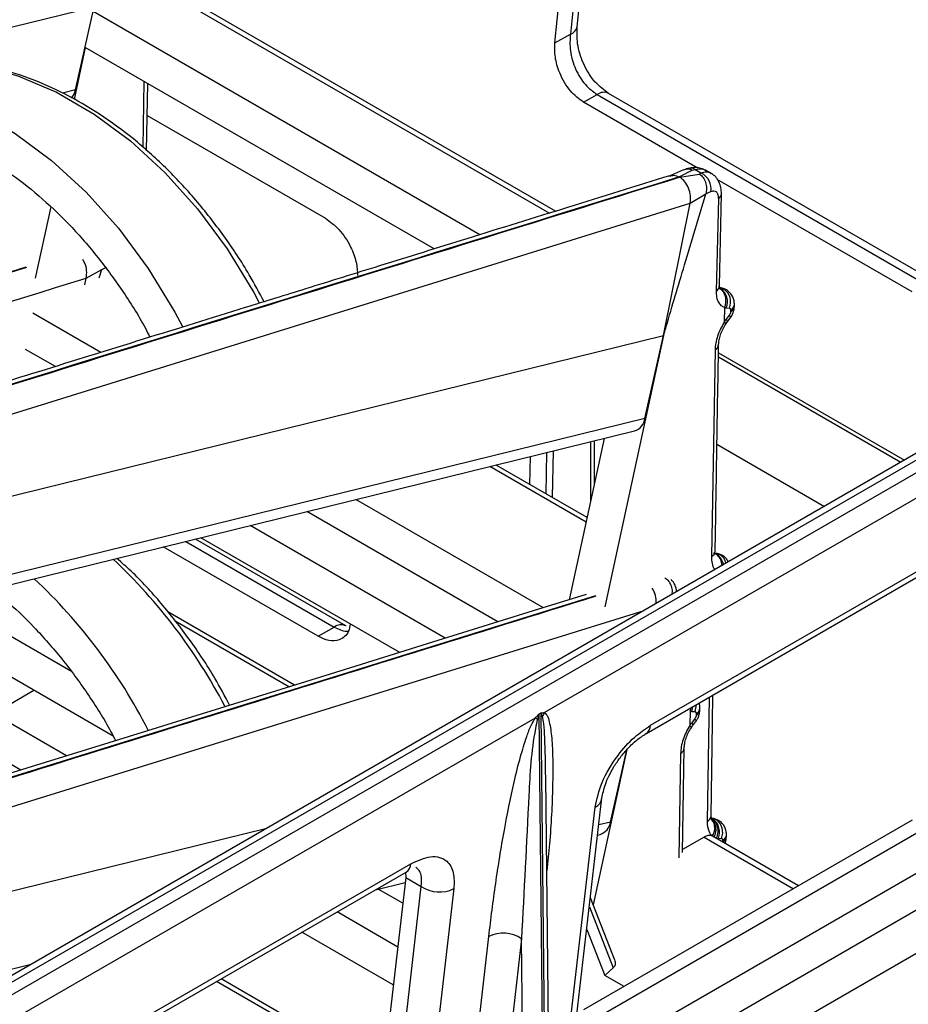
# Model space of a CAD drawing. Header units: millimetres. Extents: x 16 to 503, y 3 to 290.
# Tile 45 of 172: x 117.74 to 122.15, y 82.86 to 87.75. Entities that reach past the tile are written whole.
import ezdxf

# ---------------------------------------------------------------- set-up
doc = ezdxf.new("R2010")
doc.units = ezdxf.units.MM

msp = doc.modelspace()

# ---------------------------------------------------------------- linework, layer by layer
at = {"color": 7, "linetype": 'Continuous', "lineweight": 25}
for p, q in [((120.5084, 87.7161), (120.6325, 88.934)), ((120.5993, 88.8986), (120.4752, 87.6807)), ((120.3985, 87.6364), (120.5225, 88.8543)), ((118.3591, 87.9537), (120.3722, 86.7916)), ((120.4018, 86.8008), (118.3843, 87.9654)), ((116.6734, 87.4624), (118.1102, 87.8161)), ((118.0175, 87.4039), (118.1102, 87.8161)), ((120.0253, 86.6839), (118.105, 87.7924)), ((120.3985, 87.6364), (120.4752, 87.6807)), ((118.0662, 87.6137), (118.0102, 87.3559)), ((119.7988, 86.6135), (118.0662, 87.6137)), ((118.0175, 87.4039), (117.9524, 87.3879)), ((118.3576, 87.4455), (118.3517, 87.1179)), ((118.3706, 87.101), (118.3762, 87.4348)), ((120.5413, 87.342), (120.6078, 87.3804)), ((120.6078, 87.3804), (122.2396, 86.4384)), ((122.2973, 86.4441), (120.6655, 87.3861)), ((121.1051, 87.0165), (120.5413, 87.342)), ((118.3736, 87.2765), (119.2588, 86.7655)), ((121.0378, 87.0069), (120.9628, 86.974)), ((121.0691, 87.0149), (121.0485, 87.0108)), ((121.095, 87.0081), (121.1267, 86.9898)), ((121.0163, 86.9708), (121.0805, 87.0052)), ((121.019, 86.9692), (121.1158, 86.9848)), ((121.1793, 86.9864), (121.1472, 87.0049)), ((122.173, 86.3999), (121.2051, 86.9587)), ((121.0705, 86.8402), (121.1481, 86.8864)), ((121.2105, 86.8627), (121.1996, 86.4042)), ((121.2167, 86.4302), (121.2256, 86.8873)), ((114.3362, 84.7487), (121.0705, 86.8402)), ((117.8942, 86.8217), (117.8174, 86.4681)), ((120.9386, 86.1833), (121.0705, 86.8402)), ((117.7712, 86.523), (114.5066, 85.5094)), ((117.7739, 86.5214), (114.5091, 85.5064)), ((118.0642, 86.4346), (118.0711, 86.4688)), ((118.0711, 86.4688), (118.1476, 86.5114)), ((118.1353, 86.4705), (118.1476, 86.5114)), ((121.2116, 86.4272), (121.2167, 86.4302)), ((121.2222, 86.4155), (121.2176, 86.4181)), ((121.2176, 86.4181), (121.2346, 86.4157)), ((121.2375, 86.4141), (121.2222, 86.4155)), ((121.2475, 86.4114), (121.233, 86.4181)), ((121.2346, 86.4157), (121.2375, 86.4141)), ((121.2346, 86.4157), (121.2474, 86.4111)), ((121.2501, 86.4096), (121.2375, 86.4141)), ((121.241, 86.3222), (121.2399, 86.2514)), ((121.2901, 86.3295), (121.2902, 86.3368)), ((118.144, 86.0996), (117.8059, 86.2948)), ((121.2646, 86.2846), (121.249, 86.2641)), ((121.2499, 86.3207), (121.2652, 86.3193)), ((121.2714, 86.3096), (121.2713, 86.3023)), ((121.2457, 86.238), (121.2529, 86.2482)), ((121.2529, 86.2481), (121.2685, 86.2687)), ((115.4219, 84.8253), (120.9386, 86.1833)), ((120.9386, 86.1833), (120.6459, 84.8353)), ((120.8459, 85.7711), (120.9386, 86.1833)), ((117.9175, 86.0293), (117.7698, 86.1146)), ((121.1937, 86.1117), (121.1757, 85.0851)), ((121.2109, 86.0975), (122.1344, 85.5643)), ((121.2105, 86.0767), (122.1163, 85.5538)), ((122.7889, 85.9421), (117.5767, 82.9332)), ((122.8328, 85.9332), (117.6232, 82.9257)), ((122.8806, 85.8977), (117.6725, 82.8911)), ((120.8459, 85.7711), (115.7405, 84.5143)), ((122.8956, 85.7817), (120.3474, 84.3107)), ((115.7428, 84.4658), (120.7939, 85.7092)), ((120.644, 85.6723), (120.4699, 84.8708)), ((120.5753, 85.6554), (120.5753, 85.356)), ((120.5952, 85.4474), (120.5952, 85.6603)), ((121.2033, 85.6429), (121.737, 85.3348)), ((120.3576, 85.6018), (120.3541, 85.3969)), ((120.3867, 85.378), (120.3908, 85.61)), ((120.5585, 85.2788), (120.1062, 85.5399)), ((120.2741, 85.443), (120.2765, 85.5819)), ((120.5535, 85.2558), (120.0747, 85.5322)), ((120.3416, 84.8309), (119.4102, 85.3686)), ((120.1152, 84.7606), (119.1661, 85.3085)), ((119.8543, 84.6796), (118.8848, 85.2393)), ((118.5657, 85.1607), (119.3025, 84.7353)), ((119.3602, 84.7411), (118.6131, 85.1724)), ((119.6278, 84.6092), (118.6406, 85.1792)), ((120.874, 84.2472), (122.5058, 85.1892)), ((119.2226, 84.6892), (118.4536, 85.1331)), ((120.8507, 84.2056), (122.4825, 85.1477)), ((121.1978, 85.0971), (121.1867, 85.1029)), ((121.1978, 85.099), (121.191, 85.1023)), ((121.2024, 85.0964), (121.1978, 85.099)), ((121.1978, 85.099), (121.2148, 85.0966)), ((121.2177, 85.095), (121.2024, 85.0964)), ((121.2278, 85.0923), (121.2132, 85.099)), ((121.2148, 85.0966), (121.2177, 85.095)), ((121.2148, 85.0966), (121.2276, 85.092)), ((121.2303, 85.0905), (121.2177, 85.095)), ((120.5996, 84.8902), (116.1979, 83.5235)), ((116.1586, 83.3636), (120.8417, 84.818)), ((117.9949, 84.5154), (117.4603, 84.824)), ((119.1058, 84.4472), (118.4756, 84.811)), ((119.0766, 84.4381), (118.5125, 84.7638)), ((119.2226, 84.6892), (119.3025, 84.7353)), ((118.2046, 84.1932), (117.4215, 84.6453)), ((117.8107, 84.4206), (117.6117, 84.3039)), ((121.1644, 84.3867), (121.1545, 83.7695)), ((121.07, 84.3179), (121.0689, 84.2471)), ((121.119, 84.3252), (121.1191, 84.3325)), ((117.9729, 84.0954), (117.6117, 84.3039)), ((120.3002, 84.2834), (117.7521, 82.8124)), ((120.3297, 84.3085), (120.3188, 84.3022)), ((120.3188, 84.3022), (120.3453, 81.7818)), ((120.3562, 81.7881), (120.3297, 84.3085)), ((121.0936, 84.2803), (121.078, 84.2598)), ((121.0789, 84.3164), (121.0941, 84.315)), ((121.1004, 84.3053), (121.1003, 84.298)), ((121.0746, 84.2337), (121.0819, 84.2439)), ((121.0819, 84.2438), (121.0975, 84.2644)), ((117.7464, 84.025), (117.5729, 84.1252)), ((120.7562, 84.1264), (120.5889, 83.3561)), ((120.6749, 83.7668), (120.7556, 84.1257)), ((121.0319, 83.6148), (121.0405, 84.1339)), ((121.0227, 84.1074), (121.0136, 83.5884)), ((120.3533, 83.9733), (120.3529, 83.9896)), ((120.3763, 81.8335), (120.3536, 83.9896)), ((120.5082, 82.8113), (120.6323, 83.8861)), ((120.4746, 82.7662), (120.5986, 83.8409)), ((121.1786, 83.7869), (121.1722, 83.7878)), ((121.1827, 83.7808), (121.1781, 83.7834)), ((121.1781, 83.7834), (121.1951, 83.781)), ((121.198, 83.7794), (121.1827, 83.7808)), ((121.2081, 83.7767), (121.1935, 83.7834)), ((121.1951, 83.781), (121.198, 83.7794)), ((121.1951, 83.781), (121.2079, 83.7764)), ((121.2106, 83.7749), (121.198, 83.7794)), ((115.4963, 82.8814), (118.967, 83.7358)), ((122.173, 83.7755), (120.5413, 82.8335)), ((120.6078, 82.7951), (122.2396, 83.7371)), ((120.6749, 83.7668), (120.6169, 83.7526)), ((120.6111, 83.702), (120.6229, 83.7049)), ((121.1398, 83.6921), (121.0322, 83.6307)), ((121.1398, 83.6921), (121.5842, 83.4356)), ((121.1824, 83.6961), (121.18, 83.6974)), ((121.609, 83.4499), (121.1817, 83.6966)), ((121.2015, 83.6865), (121.2015, 83.6852)), ((121.2104, 83.686), (121.2257, 83.6846)), ((121.2506, 83.6948), (121.2507, 83.702)), ((121.2319, 83.6748), (121.2318, 83.6676)), ((122.3205, 83.5845), (120.6888, 82.6425)), ((118.051, 82.6175), (119.6828, 83.5595)), ((118.0277, 82.576), (119.6595, 83.518)), ((119.6577, 83.4914), (119.5336, 82.4167)), ((119.6565, 83.5182), (119.6577, 83.4914)), ((119.6577, 83.4914), (119.7344, 83.4471)), ((122.5401, 83.529), (120.3716, 82.2772)), ((119.508, 83.4305), (119.6548, 83.4666)), ((119.6104, 82.3724), (119.7344, 83.4471)), ((119.6428, 83.363), (119.5205, 83.4336)), ((119.897, 83.4358), (119.7729, 82.3611)), ((120.6968, 83.0809), (120.5752, 83.391)), ((122.6108, 83.3546), (120.3739, 82.0632)), ((120.5699, 83.3455), (120.6887, 83.0428)), ((119.6178, 83.1458), (119.3163, 83.3199)), ((119.596, 82.9573), (119.1421, 83.2193)), ((119.9347, 82.025), (120.0701, 83.1982)), ((120.5569, 83.2326), (120.6462, 83.0048)), ((120.2326, 83.1869), (120.0972, 82.0137)), ((120.2468, 81.8384), (120.2326, 83.1869)), ((117.7911, 83.057), (115.5694, 82.5101)), ((120.6887, 83.0428), (120.6462, 83.0048)), ((120.7421, 82.9495), (120.6462, 83.0048)), ((119.5431, 82.4985), (118.7183, 82.9747)), ((119.5459, 82.5228), (118.7408, 82.9876))]:
    msp.add_line(p, q, dxfattribs=at)
at = {"color": 7, "linetype": 'Continuous', "lineweight": 25, "flags": 128}
for points in [[(117.1009, 87.5418), (117.1514, 87.5477), (117.343, 87.5515), (117.537, 87.5264), (117.7311, 87.4729), (117.9231, 87.3916), (118.1105, 87.2834), (118.2911, 87.1497), (118.4627, 86.9921), (118.6231, 86.8125), (118.7705, 86.6131), (118.9031, 86.3963), (118.9302, 86.3462)], [(116.7088, 87.4453), (116.7593, 87.4512), (116.9508, 87.4549), (117.1448, 87.4299), (117.339, 87.3764), (117.531, 87.2951), (117.7184, 87.1869), (117.899, 87.0531), (118.0705, 86.8955), (118.231, 86.7159), (118.3784, 86.5165), (118.5109, 86.2997), (118.5495, 86.2279)], [(121.0805, 87.0052), (121.0886, 87.0068), (121.095, 87.0081)], [(121.1267, 86.9898), (121.1206, 86.987), (121.1158, 86.9848)], [(121.1481, 86.8864), (121.1622, 86.8931), (121.1732, 86.8983)], [(118.1476, 86.5114), (118.1621, 86.5182), (118.1735, 86.5236)], [(121.2346, 86.4157), (121.2246, 86.4202), (121.2169, 86.4218)], [(121.2646, 86.2846), (121.2682, 86.278), (121.2696, 86.2728), (121.2687, 86.269), (121.2685, 86.2687)], [(121.249, 86.2641), (121.2525, 86.2575), (121.2539, 86.2522), (121.2531, 86.2484), (121.2529, 86.2481)], [(121.2148, 85.0966), (121.2048, 85.1011), (121.1972, 85.1026)], [(120.5535, 84.8967), (120.2908, 84.8152), (119.7899, 84.6596), (119.356, 84.5248), (118.9891, 84.4109), (118.6894, 84.3178), (118.1823, 84.1604), (117.6627, 83.9991), (116.714, 83.7045), (116.2034, 83.546)], [(121.1744, 83.7974), (121.1815, 84.2602), (121.1837, 84.3979)], [(121.0789, 84.3164), (121.0827, 84.3298), (121.0841, 84.3404)], [(121.0936, 84.2803), (121.0972, 84.2738), (121.0985, 84.2685), (121.0977, 84.2647), (121.0975, 84.2644)], [(121.078, 84.2598), (121.0815, 84.2532), (121.0829, 84.2479), (121.0821, 84.2441), (121.0819, 84.2438)], [(121.1786, 83.7869), (121.1851, 83.7855), (121.1951, 83.781)]]:
    msp.add_lwpolyline(points, dxfattribs=at)
at = {"color": 7, "linetype": 'Continuous', "lineweight": 25}
for centre, radius, start, end in [((120.4619, 87.7264), 0.0476, 286.2158, 347.4701), ((117.9254, 87.4225), 0.0939, 320.0947, 348.6138), ((120.6415, 87.3341), 0.0573, 65.2599, 126.0505), ((121.0742, 86.9819), 0.0334, 51.6148, 98.83), ((121.0853, 86.9111), 0.0889, 351.6808, 62.2648), ((121.1937, 86.8899), 0.032, 301.5797, 355.4981), ((121.1837, 86.4332), 0.0331, 298.6546, 354.8314), ((121.1782, 86.3512), 0.0779, 336.9403, 55.6295), ((121.1935, 86.3498), 0.0779, 336.9403, 55.6295), ((121.2561, 86.3329), 0.0341, 296.433, 354.3208), ((121.2562, 86.3401), 0.0341, 296.4186, 354.4955), ((121.1781, 86.1414), 0.0336, 297.6605, 354.6227), ((120.7694, 85.7826), 0.0773, 288.4489, 351.4717), ((121.1606, 85.116), 0.0344, 295.9393, 354.163), ((116.3372, 83.0771), 2.7324, 27.5744, 46.8888), ((121.1663, 85.0377), 0.0688, 6.022, 58.3787), ((121.1827, 85.0375), 0.0673, 13.0637, 58.6602), ((115.9403, 82.9763), 2.7388, 27.0934, 46.8762), ((120.9108, 84.9055), 0.0925, 3.5433, 45.161), ((119.3359, 84.6918), 0.0549, 62.606, 127.4692), ((121.011, 84.3459), 0.0887, 339.5971, 2.214), ((121.0851, 84.3286), 0.0341, 296.433, 354.3208), ((121.0852, 84.3358), 0.0341, 296.4186, 354.4955), ((120.1207, 83.9461), 0.3821, 60.0071, 61.979), ((120.457, 84.2348), 0.1333, 145.3288, 154.9824), ((120.8221, 84.249), 0.0519, 303.2582, 357.9689), ((121.0071, 84.1371), 0.0336, 297.6605, 354.6227), ((120.5716, 83.8962), 0.0616, 296.0889, 350.6694), ((121.1397, 83.8011), 0.0348, 295.0533, 353.9081), ((121.1318, 83.729), 0.0678, 326.5076, 54.2609), ((121.1387, 83.7165), 0.0779, 336.9403, 55.6295), ((121.154, 83.7151), 0.0779, 336.9403, 55.6295), ((120.5984, 83.7783), 0.0773, 288.4489, 351.4717), ((121.1277, 83.7367), 0.0654, 323.1102, 39.3824), ((121.2166, 83.6982), 0.0341, 296.433, 354.3208), ((121.2168, 83.7054), 0.0341, 296.4186, 354.4955), ((119.6308, 83.5613), 0.052, 303.4937, 357.9525), ((119.8253, 83.5797), 0.1608, 235.5675, 296.466), ((120.1417, 83.0543), 0.1608, 55.5675, 116.466)]:
    msp.add_arc(centre, radius, start, end, dxfattribs=at)
for points, knots in [([(118.1417, 88.6101), (117.9723, 88.5575), (117.6359, 88.453), (117.1548, 88.3036), (116.7209, 88.1689), (116.3541, 88.0549), (115.9628, 87.9335), (115.5207, 87.7962), (114.8623, 87.5917), (114.0563, 87.3415), (113.1548, 87.0617), (112.2981, 86.7959), (111.4826, 86.543), (110.8447, 86.3453), (110.3888, 86.2042), (110.1202, 86.1211), (109.8432, 86.0355), (109.5325, 85.9395), (109.1631, 85.8258), (108.7507, 85.699), (108.4607, 85.6113), (108.3179, 85.5681)], [0, 0, 0, 0, 0.0518, 0.102853, 0.147069, 0.184451, 0.215, 0.266675, 0.319612, 0.416281, 0.513066, 0.595161, 0.678113, 0.762254, 0.790013, 0.817346, 0.844257, 0.874614, 0.912093, 0.956699, 1, 1, 1, 1]), ([(118.1879, 88.6036), (116.3512, 88.0334), (113.793, 87.2393), (110.5142, 86.2207), (109.0649, 85.7763), (108.3403, 85.5541)], [0, 0, 0, 0, 0.56, 0.780001, 1, 1, 1, 1]), ([(118.1905, 88.6021), (116.355, 88.0313), (113.7984, 87.2362), (110.5196, 86.2176), (109.0837, 85.7655), (108.3657, 85.5394)], [0, 0, 0, 0, 0.56, 0.780001, 1, 1, 1, 1]), ([(108.5127, 85.4556), (109.3126, 85.7023), (110.9234, 86.1992), (113.3562, 86.9556), (115.7986, 87.714), (117.4276, 88.22), (118.2421, 88.4731)], [0, 0, 0, 0, 0.247433, 0.498286, 0.749143, 1, 1, 1, 1]), ([(120.6654, 87.3861), (120.6422, 87.403), (120.5957, 87.437), (120.5416, 87.5229), (120.5074, 87.6215), (120.5081, 87.6844), (120.5084, 87.716)], [0, 0, 0, 0, 0.246485, 0.494802, 0.745987, 1, 1, 1, 1]), ([(120.4752, 87.6807), (120.4735, 87.6535), (120.4709, 87.6108), (120.4845, 87.551), (120.5009, 87.5058), (120.5226, 87.465), (120.5568, 87.4174), (120.5877, 87.395), (120.6078, 87.3804)], [0, 0, 0, 0, 0.241377, 0.379064, 0.502795, 0.635745, 0.762467, 1, 1, 1, 1]), ([(120.5413, 87.342), (120.5185, 87.3588), (120.471, 87.394), (120.4218, 87.4799), (120.3969, 87.5655), (120.398, 87.6134), (120.3985, 87.6364)], [0, 0, 0, 0, 0.26931, 0.56119, 0.788964, 1, 1, 1, 1]), ([(118.9541, 86.3512), (118.9302, 86.3962), (118.8692, 86.5107), (118.7556, 86.6802), (118.6166, 86.859), (118.4661, 87.0203), (118.3061, 87.1632), (118.1381, 87.2858), (117.9638, 87.387), (117.7851, 87.4655), (117.6039, 87.5207), (117.4224, 87.5511), (117.2554, 87.5593), (117.1514, 87.5463), (117.1062, 87.5407)], [0, 0, 0, 0, 0.056958, 0.144841, 0.232758, 0.320703, 0.408649, 0.49656, 0.58438, 0.672037, 0.75945, 0.84655, 0.933299, 1, 1, 1, 1]), ([(116.7468, 87.254), (116.7833, 87.2587), (116.8734, 87.2705), (117.0217, 87.2619), (117.1889, 87.2317), (117.3559, 87.1771), (117.5205, 87.1), (117.6812, 87.0009), (117.8361, 86.881), (117.9837, 86.7415), (118.1225, 86.5841), (118.2498, 86.4094), (118.3381, 86.2719), (118.3797, 86.19), (118.3872, 86.1752)], [0, 0, 0, 0, 0.063091, 0.15617, 0.248892, 0.341163, 0.433002, 0.524498, 0.615757, 0.70687, 0.797908, 0.888915, 0.979913, 1, 1, 1, 1]), ([(121.0378, 87.0067), (121.0447, 87.0091), (121.0552, 87.0126), (121.0699, 87.0104), (121.077, 87.0069), (121.0805, 87.0052)], [0, 0, 0, 0, 0.489044, 0.744933, 1, 1, 1, 1]), ([(121.1514, 87.0025), (121.1388, 87.0081), (121.12, 87.0164), (121.0909, 87.0181), (121.0763, 87.016), (121.0691, 87.0149)], [0, 0, 0, 0, 0.503282, 0.7529, 1, 1, 1, 1]), ([(121.095, 87.0081), (121.1095, 87.0104), (121.1306, 87.0137), (121.1458, 87.0041), (121.1506, 87.0011)], [0, 0, 0, 0, 0.685302, 1, 1, 1, 1]), ([(120.9701, 86.9773), (120.8007, 86.9247), (120.4643, 86.8202), (119.9832, 86.6708), (119.5493, 86.536), (119.1825, 86.4221), (118.7913, 86.3006), (118.3491, 86.1633), (117.6907, 85.9589), (116.8847, 85.7087), (115.9832, 85.4289), (115.1265, 85.163), (114.311, 84.9101), (113.6731, 84.7125), (113.2172, 84.5714), (112.9487, 84.4883), (112.6716, 84.4026), (112.3609, 84.3067), (111.9915, 84.1929), (111.5791, 84.0661), (111.2892, 83.9785), (111.1463, 83.9353)], [0, 0, 0, 0, 0.0518, 0.102853, 0.147069, 0.184451, 0.215, 0.266675, 0.319612, 0.416281, 0.513066, 0.595161, 0.678113, 0.762254, 0.790013, 0.817346, 0.844257, 0.874614, 0.912093, 0.956699, 1, 1, 1, 1]), ([(121.0163, 86.9708), (119.1797, 86.4006), (116.6214, 85.6065), (113.3427, 84.5878), (111.8933, 84.1435), (111.1687, 83.9213)], [0, 0, 0, 0, 0.56, 0.780001, 1, 1, 1, 1]), ([(121.019, 86.9692), (119.7378, 86.5711), (117.4499, 85.8601), (115.1631, 85.1484), (114.1569, 84.8353)], [0, 0, 0, 0, 0.56, 1, 1, 1, 1]), ([(120.9707, 86.9753), (120.9765, 86.9772), (120.9911, 86.982), (121.0068, 86.975), (121.0163, 86.9708)], [0, 0, 0, 0, 0.39493, 1, 1, 1, 1]), ([(121.0705, 86.8402), (121.0718, 86.8525), (121.0745, 86.8771), (121.0642, 86.9156), (121.0454, 86.9491), (121.0278, 86.9625), (121.019, 86.9692)], [0, 0, 0, 0, 0.250271, 0.499798, 0.750141, 1, 1, 1, 1]), ([(121.1158, 86.9848), (121.1193, 86.9825), (121.126, 86.9781), (121.1374, 86.965), (121.1476, 86.9441), (121.1534, 86.9148), (121.1498, 86.8959), (121.1481, 86.8864)], [0, 0, 0, 0, 0.129084, 0.251768, 0.498337, 0.74978, 1, 1, 1, 1]), ([(121.175, 86.987), (121.1707, 86.9898), (121.1576, 86.9982), (121.1391, 86.9932), (121.1267, 86.9898)], [0, 0, 0, 0, 0.325399, 1, 1, 1, 1]), ([(121.2256, 86.8873), (121.2252, 86.8974), (121.2243, 86.9183), (121.2143, 86.9471), (121.1982, 86.9725), (121.1828, 86.9834), (121.1751, 86.9889)], [0, 0, 0, 0, 0.233208, 0.480783, 0.737353, 1, 1, 1, 1]), ([(120.9386, 86.1833), (120.9386, 86.1834), (120.939, 86.1845), (120.9401, 86.1885), (120.9443, 86.2034), (120.9775, 86.3188), (121.0469, 86.5485), (121.1128, 86.7687), (121.1481, 86.8864)], [0, 0, 0, 0, 0.000481, 0.004749, 0.017036, 0.064266, 0.499973, 1, 1, 1, 1]), ([(121.1732, 86.8983), (121.1785, 86.9), (121.189, 86.9035), (121.2012, 86.8976), (121.2094, 86.8841), (121.2101, 86.8698), (121.2105, 86.8627)], [0, 0, 0, 0, 0.2502664, 0.4998896, 0.749459, 1, 1, 1, 1]), ([(119.2588, 86.7655), (119.2818, 86.7488), (119.3298, 86.714), (119.3837, 86.6309), (119.4144, 86.5485), (119.4172, 86.5029), (119.4186, 86.4809)], [0, 0, 0, 0, 0.270236, 0.562396, 0.789716, 1, 1, 1, 1]), ([(118.0711, 86.4688), (118.0723, 86.481), (118.0748, 86.5054), (118.067, 86.5392), (118.0567, 86.5553), (118.0531, 86.561)], [0, 0, 0, 0, 0.392428, 0.783689, 1, 1, 1, 1]), ([(114.6006, 85.3908), (114.943, 85.4971), (116.0996, 85.8563), (117.2566, 86.2158), (118.0711, 86.4688)], [0, 0, 0, 0, 0.296017, 1, 1, 1, 1]), ([(121.1996, 86.4042), (121.1999, 86.3939), (121.2006, 86.3734), (121.209, 86.3494), (121.2222, 86.3315), (121.2347, 86.3261), (121.241, 86.3235)], [0, 0, 0, 0, 0.250111, 0.500639, 0.750338, 1, 1, 1, 1]), ([(121.2114, 86.4196), (121.2125, 86.4192), (121.2145, 86.4186), (121.2167, 86.4183), (121.2176, 86.4181)], [0, 0, 0, 0, 0.559949, 1, 1, 1, 1]), ([(121.2412, 86.3234), (121.243, 86.3283), (121.2465, 86.3378), (121.2489, 86.3562), (121.2469, 86.3771), (121.2389, 86.3955), (121.2286, 86.4085), (121.221, 86.4136), (121.2171, 86.4163)], [0, 0, 0, 0, 0.139684, 0.272383, 0.499815, 0.711256, 0.848619, 1, 1, 1, 1]), ([(121.2222, 86.4155), (121.2212, 86.4156), (121.2195, 86.4157), (121.2178, 86.4161), (121.2171, 86.4163)], [0, 0, 0, 0, 0.560052, 1, 1, 1, 1]), ([(121.2902, 86.3367), (121.2899, 86.3429), (121.2893, 86.3561), (121.2823, 86.3762), (121.2698, 86.3959), (121.2568, 86.4051), (121.2501, 86.4099)], [0, 0, 0, 0, 0.208876, 0.448636, 0.715145, 1, 1, 1, 1]), ([(121.241, 86.3235), (121.241, 86.3235), (121.2411, 86.3234), (121.2412, 86.3234), (121.2412, 86.3234)], [0, 0, 0, 0, 0.56, 1, 1, 1, 1]), ([(121.2412, 86.3234), (121.2411, 86.3232), (121.241, 86.3228), (121.241, 86.3224), (121.241, 86.3222)], [0, 0, 0, 0, 0.557553, 1, 1, 1, 1]), ([(121.241, 86.3222), (121.2426, 86.3218), (121.2455, 86.3212), (121.2485, 86.3208), (121.2499, 86.3207)], [0, 0, 0, 0, 0.559985, 1, 1, 1, 1]), ([(121.2685, 86.2687), (121.2714, 86.2729), (121.2773, 86.2815), (121.2841, 86.2969), (121.2889, 86.3134), (121.2897, 86.3241), (121.2901, 86.3295)], [0, 0, 0, 0, 0.239214, 0.485538, 0.739056, 1, 1, 1, 1]), ([(121.2713, 86.3023), (121.2712, 86.3007), (121.2709, 86.2975), (121.2689, 86.2912), (121.2662, 86.2871), (121.2646, 86.2846)], [0, 0, 0, 0, 0.276428, 0.562523, 1, 1, 1, 1]), ([(121.2652, 86.3193), (121.2662, 86.319), (121.2682, 86.3185), (121.2708, 86.3156), (121.2712, 86.3118), (121.2714, 86.3096)], [0, 0, 0, 0, 0.276656, 0.562809, 1, 1, 1, 1]), ([(121.2399, 86.2503), (121.2333, 86.2392), (121.2202, 86.217), (121.2058, 86.1808), (121.1961, 86.1447), (121.1945, 86.1227), (121.1937, 86.1117)], [0, 0, 0, 0, 0.250089, 0.500116, 0.750557, 1, 1, 1, 1]), ([(121.2116, 86.1382), (121.2121, 86.1458), (121.2132, 86.1611), (121.2204, 86.1872), (121.2314, 86.2141), (121.2416, 86.2311), (121.2467, 86.2396)], [0, 0, 0, 0, 0.243282, 0.49164, 0.743752, 1, 1, 1, 1]), ([(121.249, 86.2641), (121.2473, 86.2617), (121.2442, 86.2576), (121.2412, 86.2533), (121.2399, 86.2514)], [0, 0, 0, 0, 0.560015, 1, 1, 1, 1]), ([(121.2399, 86.2514), (121.2399, 86.2512), (121.2399, 86.2509), (121.24, 86.2507), (121.2401, 86.2506)], [0, 0, 0, 0, 0.560114, 1, 1, 1, 1]), ([(121.2401, 86.2506), (121.2401, 86.2505), (121.24, 86.2504), (121.2399, 86.2503), (121.2399, 86.2503)], [0, 0, 0, 0, 0.56, 1, 1, 1, 1]), ([(121.2401, 86.2506), (121.2417, 86.2486), (121.2449, 86.2446), (121.247, 86.2404), (121.2457, 86.2395), (121.2451, 86.2391)], [0, 0, 0, 0, 0.373457, 0.728048, 1, 1, 1, 1]), ([(121.1948, 85.1125), (121.1973, 85.2672), (121.2027, 85.6092), (121.2084, 85.9511), (121.2116, 86.1382)], [0, 0, 0, 0, 0.452431, 1, 1, 1, 1]), ([(121.1922, 85.1003), (121.1933, 85.1), (121.1951, 85.0995), (121.197, 85.0991), (121.1978, 85.099)], [0, 0, 0, 0, 0.559954, 1, 1, 1, 1]), ([(118.7831, 84.3469), (118.7591, 84.392), (118.6982, 84.5064), (118.5847, 84.6762), (118.4453, 84.854), (118.3239, 84.9881), (118.2464, 85.0555), (118.2226, 85.0763)], [0, 0, 0, 0, 0.158335, 0.40264, 0.647039, 0.891512, 1, 1, 1, 1]), ([(121.1757, 85.0851), (121.1764, 85.0737), (121.1779, 85.0509), (121.1847, 85.0284), (121.1932, 85.0229), (121.1948, 85.0218)], [0, 0, 0, 0, 0.447237, 0.895403, 1, 1, 1, 1]), ([(121.2024, 85.0964), (121.2015, 85.0964), (121.2, 85.0966), (121.1985, 85.0969), (121.1978, 85.0971)], [0, 0, 0, 0, 0.560046, 1, 1, 1, 1]), ([(121.2273, 85.0406), (121.2273, 85.0461), (121.2274, 85.0565), (121.2222, 85.0699), (121.2138, 85.0852), (121.2041, 85.0924), (121.1978, 85.0971)], [0, 0, 0, 0, 0.223395, 0.425273, 0.62471, 1, 1, 1, 1]), ([(121.2598, 85.0594), (121.2566, 85.065), (121.2493, 85.0778), (121.2372, 85.0861), (121.2304, 85.0908)], [0, 0, 0, 0, 0.434648, 1, 1, 1, 1]), ([(120.9448, 84.9805), (120.9482, 84.9783), (120.955, 84.9738), (120.9664, 84.9608), (120.9764, 84.9398), (120.982, 84.9157), (120.9796, 84.9017), (120.9789, 84.8972)], [0, 0, 0, 0, 0.148725, 0.290077, 0.574164, 0.863866, 1, 1, 1, 1]), ([(117.5999, 84.923), (117.6214, 84.9068), (117.6946, 84.8516), (117.8124, 84.7364), (117.9516, 84.58), (118.0787, 84.4051), (118.1671, 84.2676), (118.2086, 84.1857), (118.2161, 84.1709)], [0, 0, 0, 0, 0.08967, 0.305532, 0.521213, 0.736822, 0.952411, 1, 1, 1, 1]), ([(120.9002, 84.8518), (120.9008, 84.8588), (120.9024, 84.8781), (120.8953, 84.9064), (120.8851, 84.9225), (120.8815, 84.9282)], [0, 0, 0, 0, 0.2706715, 0.7403407, 1, 1, 1, 1]), ([(120.6023, 84.8886), (119.403, 84.5159), (117.9342, 84.0595), (116.466, 83.6027), (116.1967, 83.5189)], [0, 0, 0, 0, 0.816561, 1, 1, 1, 1]), ([(119.3814, 84.7515), (119.3794, 84.7387), (119.3731, 84.6992), (119.3331, 84.6694), (119.2781, 84.6634), (119.2406, 84.6808), (119.2226, 84.6892)], [0, 0, 0, 0, 0.160696, 0.496751, 0.758182, 1, 1, 1, 1]), ([(119.3025, 84.7353), (119.3237, 84.7249), (119.3481, 84.7128), (119.3694, 84.7141), (119.3722, 84.7143)], [0, 0, 0, 0, 0.868227, 1, 1, 1, 1]), ([(121.07, 84.3192), (121.07, 84.3192), (121.0701, 84.3192), (121.0702, 84.3191), (121.0702, 84.3191)], [0, 0, 0, 0, 0.56, 1, 1, 1, 1]), ([(121.0702, 84.3191), (121.0701, 84.3189), (121.07, 84.3185), (121.07, 84.3181), (121.07, 84.3179)], [0, 0, 0, 0, 0.557553, 1, 1, 1, 1]), ([(121.07, 84.3179), (121.0716, 84.3176), (121.0745, 84.3169), (121.0775, 84.3165), (121.0789, 84.3164)], [0, 0, 0, 0, 0.559985, 1, 1, 1, 1]), ([(121.0702, 84.3191), (121.0722, 84.324), (121.0744, 84.3292), (121.0751, 84.3348), (121.0752, 84.3352)], [0, 0, 0, 0, 0.918716, 1, 1, 1, 1]), ([(121.0975, 84.2644), (121.1004, 84.2687), (121.1063, 84.2772), (121.1131, 84.2926), (121.1179, 84.3091), (121.1187, 84.3198), (121.119, 84.3252)], [0, 0, 0, 0, 0.239214, 0.485538, 0.739056, 1, 1, 1, 1]), ([(121.1191, 84.3325), (121.1191, 84.3387), (121.119, 84.3475), (121.1159, 84.3558), (121.115, 84.3582)], [0, 0, 0, 0, 0.7010476, 1, 1, 1, 1]), ([(120.0701, 83.1982), (120.0809, 83.2854), (120.1024, 83.4592), (120.1439, 83.7146), (120.1858, 83.9256), (120.2239, 84.0813), (120.2527, 84.1757), (120.2759, 84.2403), (120.2933, 84.2712), (120.3002, 84.2834)], [0, 0, 0, 0, 0.251419, 0.500852, 0.719405, 0.834351, 0.920926, 0.968625, 1, 1, 1, 1]), ([(120.3118, 84.2771), (120.3084, 84.2617), (120.2802, 84.1303), (120.2631, 83.7688), (120.2451, 83.4242), (120.2326, 83.1869)], [0, 0, 0, 0, 0.039501, 0.33861, 1, 1, 1, 1]), ([(120.3002, 84.2834), (120.3038, 84.2869), (120.3101, 84.2931), (120.3161, 84.2994), (120.3188, 84.3022)], [0, 0, 0, 0, 0.560002, 1, 1, 1, 1]), ([(120.3188, 84.3022), (120.3175, 84.2975), (120.3153, 84.289), (120.3128, 84.2807), (120.3118, 84.2771)], [0, 0, 0, 0, 0.559999, 1, 1, 1, 1]), ([(120.3297, 84.3085), (120.3331, 84.3089), (120.3391, 84.3095), (120.3449, 84.3103), (120.3474, 84.3107)], [0, 0, 0, 0, 0.559998, 1, 1, 1, 1]), ([(120.3362, 84.2912), (120.3351, 84.2944), (120.333, 84.3001), (120.3307, 84.3059), (120.3297, 84.3085)], [0, 0, 0, 0, 0.560001, 1, 1, 1, 1]), ([(120.3529, 83.9896), (120.352, 84.0556), (120.3507, 84.1453), (120.3454, 84.2464), (120.3387, 84.2792), (120.3362, 84.2912)], [0, 0, 0, 0, 0.638758, 0.867998, 1, 1, 1, 1]), ([(120.3474, 84.3107), (120.3518, 84.306), (120.3628, 84.2943), (120.3745, 84.2512), (120.3844, 84.1791), (120.3887, 84.0711), (120.3871, 83.8974), (120.3778, 83.7128), (120.3631, 83.5696), (120.3585, 83.5246)], [0, 0, 0, 0, 0.033352, 0.082579, 0.195386, 0.332292, 0.498633, 0.842571, 1, 1, 1, 1]), ([(121.1003, 84.298), (121.1001, 84.2965), (121.0999, 84.2932), (121.0979, 84.2869), (121.0952, 84.2828), (121.0936, 84.2803)], [0, 0, 0, 0, 0.276428, 0.562523, 1, 1, 1, 1]), ([(121.0941, 84.315), (121.0952, 84.3148), (121.0972, 84.3143), (121.0998, 84.3113), (121.1002, 84.3075), (121.1004, 84.3053)], [0, 0, 0, 0, 0.276656, 0.562809, 1, 1, 1, 1]), ([(120.5986, 83.8409), (120.6073, 83.8809), (120.6252, 83.9641), (120.7016, 84.0912), (120.79, 84.1906), (120.8467, 84.2288), (120.874, 84.2472)], [0, 0, 0, 0, 0.271211, 0.563669, 0.79051, 1, 1, 1, 1]), ([(121.0689, 84.246), (121.0623, 84.2349), (121.0492, 84.2127), (121.0348, 84.1766), (121.025, 84.1405), (121.0235, 84.1184), (121.0227, 84.1074)], [0, 0, 0, 0, 0.250089, 0.500116, 0.750557, 1, 1, 1, 1]), ([(121.0405, 84.1339), (121.0411, 84.1415), (121.0422, 84.1568), (121.0494, 84.1829), (121.0604, 84.2098), (121.0706, 84.2268), (121.0757, 84.2354)], [0, 0, 0, 0, 0.243282, 0.49164, 0.743752, 1, 1, 1, 1]), ([(121.078, 84.2598), (121.0763, 84.2575), (121.0732, 84.2533), (121.0702, 84.249), (121.0689, 84.2471)], [0, 0, 0, 0, 0.560015, 1, 1, 1, 1]), ([(121.0689, 84.2471), (121.0689, 84.2469), (121.0689, 84.2466), (121.069, 84.2464), (121.0691, 84.2463)], [0, 0, 0, 0, 0.560114, 1, 1, 1, 1]), ([(121.0691, 84.2463), (121.069, 84.2463), (121.069, 84.2462), (121.0689, 84.246), (121.0689, 84.246)], [0, 0, 0, 0, 0.56, 1, 1, 1, 1]), ([(121.0691, 84.2463), (121.0707, 84.2443), (121.0739, 84.2403), (121.076, 84.2362), (121.0747, 84.2352), (121.0741, 84.2348)], [0, 0, 0, 0, 0.373457, 0.728048, 1, 1, 1, 1]), ([(120.6323, 83.8859), (120.6364, 83.9076), (120.643, 83.9416), (120.6664, 83.9962), (120.6912, 84.0419), (120.7235, 84.0893), (120.7621, 84.135), (120.8059, 84.1766), (120.8356, 84.1958), (120.8508, 84.2057)], [0, 0, 0, 0, 0.201725, 0.315701, 0.43784, 0.567767, 0.705077, 0.849297, 1, 1, 1, 1]), ([(121.1783, 83.7781), (121.1775, 83.7782), (121.1757, 83.7784), (121.1748, 83.791), (121.1744, 83.7974)], [0, 0, 0, 0, 0.498871, 1, 1, 1, 1]), ([(121.2017, 83.6875), (121.2035, 83.6924), (121.2071, 83.702), (121.2097, 83.7206), (121.2079, 83.7417), (121.2, 83.7603), (121.1898, 83.7735), (121.1822, 83.7787), (121.1783, 83.7814)], [0, 0, 0, 0, 0.14022, 0.27318, 0.499789, 0.709372, 0.847372, 1, 1, 1, 1]), ([(121.1827, 83.7808), (121.1819, 83.7808), (121.1803, 83.781), (121.1789, 83.7813), (121.1783, 83.7814)], [0, 0, 0, 0, 0.560044, 1, 1, 1, 1]), ([(121.1545, 83.7695), (121.1558, 83.7524), (121.158, 83.7218), (121.1733, 83.7048), (121.18, 83.6974)], [0, 0, 0, 0, 0.55969, 1, 1, 1, 1]), ([(121.2507, 83.702), (121.2504, 83.7082), (121.2498, 83.7214), (121.2429, 83.7415), (121.2303, 83.7612), (121.2174, 83.7704), (121.2107, 83.7752)], [0, 0, 0, 0, 0.208876, 0.4486356, 0.7151447, 1, 1, 1, 1]), ([(121.18, 83.6974), (121.1741, 83.699), (121.1639, 83.7016), (121.1501, 83.6973), (121.1428, 83.6938), (121.1406, 83.6925), (121.1398, 83.6921)], [0, 0, 0, 0, 0.498188, 0.849608, 0.948296, 1, 1, 1, 1]), ([(121.2015, 83.6865), (121.2015, 83.6867), (121.2015, 83.687), (121.2016, 83.6873), (121.2017, 83.6875)], [0, 0, 0, 0, 0.559902, 1, 1, 1, 1]), ([(121.2017, 83.6875), (121.2033, 83.6871), (121.2061, 83.6864), (121.2091, 83.6861), (121.2104, 83.686)], [0, 0, 0, 0, 0.5599855, 1, 1, 1, 1]), ([(121.2257, 83.6846), (121.2267, 83.6843), (121.2287, 83.6838), (121.2313, 83.6808), (121.2317, 83.6771), (121.2319, 83.6748)], [0, 0, 0, 0, 0.276656, 0.562809, 1, 1, 1, 1]), ([(121.2436, 83.6608), (121.2438, 83.6613), (121.2464, 83.6669), (121.2493, 83.6788), (121.2501, 83.6894), (121.2506, 83.6948)], [0, 0, 0, 0, 0.0405109, 0.51333, 1, 1, 1, 1]), ([(119.6828, 83.5595), (119.7169, 83.5748), (119.7881, 83.6068), (119.8619, 83.5824), (119.8993, 83.5209), (119.8977, 83.4634), (119.897, 83.4358)], [0, 0, 0, 0, 0.26931, 0.56119, 0.788964, 1, 1, 1, 1]), ([(119.7344, 83.4471), (119.736, 83.4673), (119.7386, 83.4989), (119.7254, 83.5272), (119.7138, 83.5361), (119.7082, 83.5403)], [0, 0, 0, 0, 0.4800696, 0.7538958, 1, 1, 1, 1]), ([(120.6887, 83.0428), (120.692, 83.0467), (120.6993, 83.0554), (120.7008, 83.0691), (120.6971, 83.0779), (120.6956, 83.0816)], [0, 0, 0, 0, 0.3285333, 0.72306, 1, 1, 1, 1])]:
    msp.add_open_spline(points, degree=3, knots=knots, dxfattribs=at)

doc.saveas('drawing.dxf')
